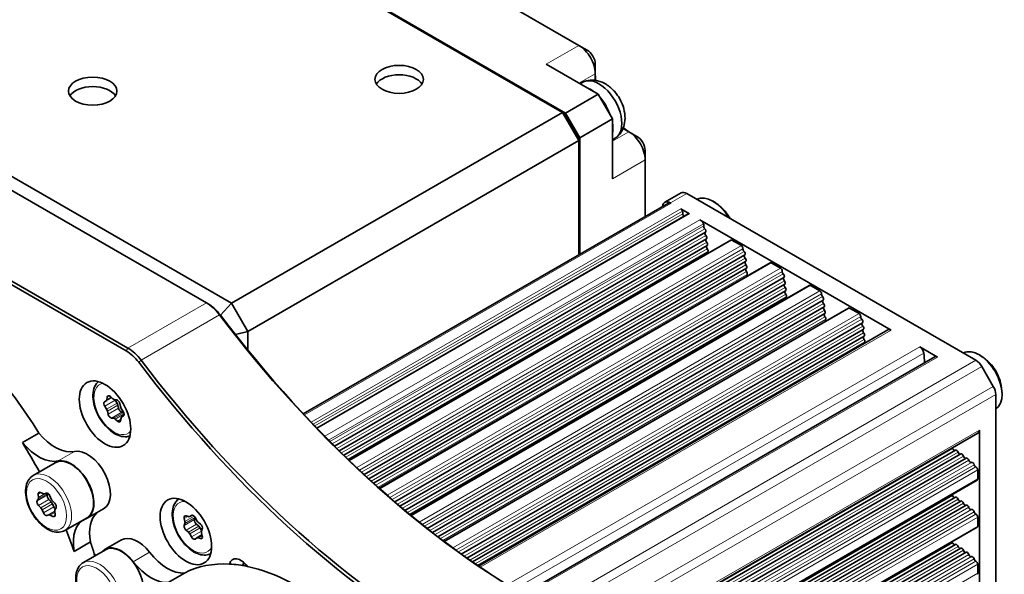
# Model space of a CAD drawing. Header units: millimetres. Extents: x 10 to 830, y 10 to 584.
# Tile 23 of 24: x 702 to 787, y 464 to 513. Entities that reach past the tile are written whole.
import ezdxf

# ---------------------------------------------------------------- set-up
doc = ezdxf.new("R2010")
doc.units = ezdxf.units.MM
doc.header["$LTSCALE"] = 2
doc.layers.add('Sichtbar (ISO)', color=7, linetype='Continuous', lineweight=35)
doc.layers.add('Sichtbar schmal (ISO)', color=7, linetype='Continuous', lineweight=18)

msp = doc.modelspace()

# ---------------------------------------------------------------- linework, layer by layer
at = {"layer": 'Sichtbar (ISO)'}
for p, q in [((750.1387927, 510.2787376), (715.49056042, 530.28290384)), ((748.72457914, 504.48161188), (704.8839587, 529.79300589)), ((705.34357811, 529.60929416), (748.97206651, 504.42037463)), ((676.24613407, 513.25895012), (720.0867545, 487.94755611)), ((676.73356006, 511.75278972), (717.90227223, 487.98402267)), ((750.84589948, 509.87048931), (750.1387927, 510.2787376)), ((747.31036558, 508.64574444), (751.80049364, 506.0533678)), ((751.55300626, 508.64574444), (751.55300626, 507.82924786)), ((711.11404713, 484.06483908), (669.94533496, 507.83360613)), ((751.55300626, 507.2527639), (751.55300626, 507.82924786)), ((669.80391361, 507.58865716), (710.97262578, 483.81989011)), ((750.47120431, 507.09019474), (750.2379305, 506.95551404)), ((748.97206651, 504.42037463), (751.80049364, 506.0533678)), ((751.80049364, 506.0533678), (753.0379305, 503.91006427)), ((720.0867545, 487.94755611), (748.72457914, 504.48161188)), ((748.72457914, 504.48161188), (748.93168592, 504.36203872)), ((750.1387927, 502.03212214), (748.72457914, 504.48161188)), ((750.20950338, 502.27707111), (748.97206651, 504.42037463)), ((748.93168592, 504.36203872), (750.1387927, 502.27126845)), ((753.0379305, 503.91006427), (750.20950338, 502.27707111)), ((753.0379305, 503.91006427), (753.0379305, 498.72531098)), ((754.45214407, 502.80779389), (753.95289431, 503.09603587)), ((755.15925085, 502.3995456), (754.45214407, 502.80779389)), ((750.1387927, 502.03212214), (721.50096806, 485.49806637)), ((750.1387927, 502.27126845), (750.1387927, 502.03212214)), ((750.1387927, 492.16124718), (750.1387927, 502.03212214)), ((750.20950338, 502.27707111), (750.20950338, 492.20207201)), ((753.27120431, 502.24045248), (753.0379305, 502.10577178)), ((755.86635763, 501.17480073), (755.86635763, 500.35830414)), ((755.86635763, 495.46805833), (755.86635763, 500.35830414)), ((757.55838865, 496.69277352), (758.97260221, 497.50927011)), ((759.47260221, 497.45974128), (784.49413176, 483.01355446)), ((726.28108336, 478.38699227), (757.876561, 496.62864979)), ((758.05838865, 496.6432447), (758.126561, 496.60388538)), ((758.9596646, 496.12289279), (759.70269711, 495.69390277)), ((727.45675165, 477.14433826), (759.60269711, 495.70380853)), ((760.59686191, 495.17765648), (777.15738289, 485.61643523)), ((728.99587337, 475.57809862), (761.0852739, 494.10492265)), ((729.39723583, 475.18066547), (761.16865528, 493.52390304)), ((763.27870596, 493.41816452), (730.25129972, 474.34978263)), ((763.37870596, 493.40825875), (764.19320119, 492.93800971)), ((729.78854122, 474.79749277), (761.23140288, 492.95103741)), ((730.16876963, 474.42920016), (761.2733922, 492.38746238)), ((731.54383747, 473.12998279), (764.47938645, 492.14533086)), ((731.96377175, 472.74327208), (764.56276783, 491.56431125)), ((732.37329567, 472.37061785), (764.62551543, 490.99144561)), ((766.67281851, 491.45857272), (732.85774954, 471.93543355)), ((766.77281851, 491.44866696), (767.58731374, 490.97841792)), ((734.21182065, 470.75116), (767.873499, 490.18573906)), ((734.65206764, 470.37617685), (767.95688038, 489.60471945)), ((770.06693106, 489.49898093), (735.58986264, 469.5936362)), ((770.16693106, 489.48907516), (770.98142629, 489.01882612)), ((735.08156408, 470.01505376), (768.01962798, 489.03185382)), ((735.49918011, 469.66834691), (768.06161729, 488.46827879)), ((737.01193117, 468.44862098), (771.26761155, 488.22614727)), ((717.90227223, 487.98402267), (718.04369359, 487.90237301)), ((720.0867545, 487.94755611), (719.11438471, 486.92108086)), ((720.0867545, 487.94755611), (721.50096806, 485.49806637)), ((737.47474755, 468.08666827), (771.35099293, 487.64512766)), ((773.46104361, 487.53938914), (738.46144235, 467.33235992)), ((773.56104361, 487.52948337), (774.37553884, 487.05923433)), ((737.92649644, 467.73839264), (771.41374053, 487.07226203)), ((739.95999768, 466.23150438), (774.6617241, 486.26655547)), ((740.44836908, 465.88430587), (774.74510548, 485.68553587)), ((741.43902596, 465.19735462), (776.85738289, 485.64615253)), ((720.41577025, 485.23854532), (721.50096806, 485.49806637)), ((721.50096806, 485.49806637), (721.50096806, 483.8833695)), ((740.92539859, 465.55062601), (774.80785308, 485.11267023)), ((741.38980947, 465.23093618), (774.84984239, 484.5490952)), ((779.62768381, 484.19020634), (781.17824207, 483.29499111)), ((780.92824207, 483.31975552), (745.29138413, 462.744806)), ((785.99413176, 480.75368221), (784.99413176, 482.48573302)), ((709.29506424, 479.59371721), (709.32557878, 479.81886294)), ((709.59040036, 479.86739144), (709.79560759, 479.68544168)), ((786.20123854, 480.05675878), (786.20123854, 447.25680688)), ((709.08493396, 479.40355635), (709.23514256, 479.49030395)), ((709.27040586, 478.77904466), (709.10359066, 479.02725166)), ((709.92907523, 479.61746696), (710.12640497, 479.59440569)), ((710.16843147, 479.29751999), (710.00161627, 479.54572699)), ((710.29697606, 478.85743465), (710.24197743, 479.12613201)), ((710.40988325, 479.2666295), (710.46488188, 478.99793214)), ((710.53842784, 478.82654415), (710.70524305, 478.57833716)), ((709.39895045, 478.33895932), (709.34395182, 478.60765668)), ((709.87975848, 477.98812186), (709.68242873, 478.01118313)), ((710.51376947, 478.0118716), (710.48325493, 477.78672588)), ((710.72389974, 478.20203247), (710.57369114, 478.11528487)), ((710.74371011, 478.5105793), (710.58045434, 478.52965846)), ((710.21843334, 477.73819738), (710.01322611, 477.92014714)), ((701.98202295, 475.8985208), (703.39623651, 476.71501738)), ((784.66276091, 476.69693837), (749.04277719, 456.13173118)), ((784.78702498, 476.97160464), (784.78702498, 448.70896781)), ((782.71270244, 475.23514972), (749.04277719, 455.79580932)), ((783.17845699, 474.90304861), (749.04277719, 455.19480469)), ((702.91384566, 473.04076346), (704.82303397, 474.14303385)), ((783.6413122, 474.54873436), (749.04277719, 454.57326085)), ((784.64560362, 473.52136218), (784.64560362, 472.73492383)), ((749.04277719, 452.11198161), (784.60418227, 472.64336841)), ((703.38084335, 471.14403707), (703.34629487, 471.40602512)), ((703.54589963, 471.57531075), (703.75811939, 471.46400646)), ((703.88294628, 471.44723955), (704.04720315, 471.50797502)), ((704.16023771, 471.36069615), (704.22012512, 471.45965188)), ((704.36040116, 471.26980905), (704.47492666, 470.99707839)), ((782.71270244, 471.15266687), (749.04277719, 451.71332647)), ((703.2622121, 470.84222082), (703.35990635, 471.00364719)), ((703.57461069, 470.23351664), (703.37580534, 470.43476921)), ((704.4726363, 470.75199197), (704.27383096, 470.95324454)), ((704.6910517, 470.32210451), (704.5765262, 470.59483517)), ((704.57881656, 470.83992159), (704.7776219, 470.63866902)), ((783.17845699, 470.82056576), (749.04277719, 451.11232184)), ((783.6413122, 470.46625151), (749.04277719, 450.49077801)), ((703.79302609, 469.80362918), (703.67850059, 470.07635984)), ((704.27048096, 469.62619868), (704.1062241, 469.56546321)), ((704.60752761, 469.49812748), (704.39530786, 469.60943177)), ((704.7725839, 469.92940116), (704.80713238, 469.66741311)), ((704.89121515, 470.23121741), (704.7935209, 470.06979104)), ((709.01224753, 470.15308944), (707.59803397, 469.33659286)), ((716.14106063, 469.54382207), (716.34923922, 469.472529)), ((716.45695334, 469.47716821), (716.67492554, 469.60301451)), ((716.465181, 469.48247073), (716.60668159, 469.58374795)), ((705.66384566, 468.27762374), (707.57303397, 469.37989413)), ((715.98062215, 468.69976962), (716.04803728, 468.89347552)), ((716.04834761, 469.0476785), (715.98186843, 469.31904717)), ((716.87864776, 469.21824495), (716.93469503, 469.37928723)), ((716.9237911, 469.39981477), (717.06455457, 469.1348158)), ((717.24454485, 468.63944541), (717.03656509, 468.80953686)), ((717.18018602, 468.99055455), (717.38816578, 468.8204631)), ((784.64560362, 469.43887933), (784.64560362, 468.65244098)), ((716.34651924, 468.12097009), (716.13853948, 468.29106154)), ((716.60291416, 467.71170986), (716.46215069, 467.97670883)), ((717.06975191, 467.63435643), (717.51990436, 467.89425206)), ((717.49003584, 468.25071274), (717.3601763, 468.49518416)), ((717.47835765, 468.06384614), (717.54483682, 467.79247747)), ((717.54608311, 468.41175502), (717.47866798, 468.21804912)), ((749.04277719, 448.02949876), (784.60418227, 468.56088556)), ((707.86781729, 467.28136973), (706.45360373, 466.46487315)), ((710.55141588, 467.46210162), (709.13720232, 466.64560503)), ((717.06152426, 467.6290539), (716.92002367, 467.52777668)), ((717.38564463, 467.56770256), (717.17746604, 467.63899563)), ((782.71270244, 467.07018402), (749.04277719, 447.63084362)), ((707.25301401, 465.50003338), (709.16220232, 466.60230376)), ((783.17845699, 466.73808291), (749.04277719, 447.02983899)), ((783.6413122, 466.38376866), (749.04277719, 446.40829516)), ((720.96775406, 465.25065521), (721.08307439, 465.31723543)), ((784.64560362, 465.35639648), (784.64560362, 464.56995813)), ((716.01003229, 464.58906862), (714.59581873, 463.77257204))]:
    msp.add_line(p, q, dxfattribs=at)
for centre, major_axis, start_param, end_param in [((750.1387927, 508.64574444), (-1, 1.73205081), 3.926990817, 5.4977871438), ((750.84589948, 509.05399273), (0.5, -0.8660254), 0.7853981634, 2.3561944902), ((754.50871261, 506.18808973), (2.09, -3.61998619), 3.926990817, 4.10983962), ((734.58244351, 506.52285333), (-2.1, 0), 3.4850213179, 5.9397566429), ((751.87120431, 504.66532361), (1.4, -2.42487113), 0, 3.1415926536), ((708.06593922, 505.5022326), (-2.1, 0), 3.4850213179, 5.9397566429), ((754.50871261, 506.18808973), (2.09, -3.61998619), 5.3149383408, 5.4977871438), ((754.45214407, 501.17480073), (-1, 1.73205081), 3.926990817, 5.4977871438), ((755.15925085, 501.58304902), (0.5, -0.8660254), 0.7853981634, 2.3561944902), ((759.47260221, 496.6432447), (-0.5, 0.8660254), 5.4977871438, 6.2831853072), ((758.05838865, 495.82674812), (-0.5, 0.8660254), 5.4977871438, 6.9506701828), ((761.71847744, 494.51061573), (-1.4, 2.42487113), 4.734842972, 6.2607313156), ((758.126561, 496.19563709), (-0.25, 0.4330127), 5.4977871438, 6.2831853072), ((758.9596646, 495.95959347), (0.1, -0.17320508), 1.0380784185, 2.3561944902), ((758.41194204, 496.11252192), (0.5, -0.8660254), 0.7853981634, 1.0380784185), ((759.26047018, 495.62262398), (0.1, -0.17320508), 3.926990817, 5.2406450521), ((759.70269711, 495.53060345), (-0.1, 0.17320508), 5.4977871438, 6.2831853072), ((760.59686191, 494.68775853), (0.3, -0.51961524), 1.5092185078, 2.3561944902), ((760.80879063, 494.78169203), (0.1, -0.17320508), 0.4940414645, 1.5092185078), ((761.07971295, 494.53145884), (0.1, -0.17320508), 3.6356341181, 5.1573571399), ((760.9852739, 494.27812773), (0.1, -0.17320508), 0, 2.0157644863), ((761.18261925, 493.93022506), (-0.1, 0.17320508), 0.0186489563, 1.9414856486), ((761.25678173, 493.34461231), (-0.1, 0.17320508), 0.081659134, 1.8969386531), ((761.06865528, 493.69710812), (0.1, -0.17320508), 0, 1.9414856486), ((763.37870596, 493.24495944), (-0.1, 0.17320508), 5.4977871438, 6.2831853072), ((761.30993716, 492.76785293), (-0.1, 0.17320508), 0.1447099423, 1.8523916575), ((761.13140288, 493.12424249), (0.1, -0.17320508), 0, 1.8969386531), ((761.1733922, 492.56066746), (0.1, -0.17320508), 0, 1.8523916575), ((764.19320119, 492.7747104), (0.1, -0.17320508), 0.6600703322, 2.3561944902), ((764.4738255, 492.57186705), (0.1, -0.17320508), 3.8016629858, 5.1573571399), ((690.38826969, 467.53514159), (13.75, -23.8156986), 1.6234032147, 2.6769887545), ((761.34198009, 492.20109126), (-0.1, 0.17320508), 0.2078330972, 1.1282220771), ((764.37938645, 492.31853594), (0.1, -0.17320508), 0, 2.0157644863), ((764.5767318, 491.97063327), (-0.1, 0.17320508), 0.0186489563, 1.9414856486), ((764.46276783, 491.73751633), (0.1, -0.17320508), 0, 1.9414856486), ((764.65089428, 491.38502052), (-0.1, 0.17320508), 0.081659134, 1.8969386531), ((764.70404971, 490.80826114), (-0.1, 0.17320508), 0.1447099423, 1.8523916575), ((764.52551543, 491.16465069), (0.1, -0.17320508), 0, 1.8969386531), ((766.77281851, 491.28536764), (-0.1, 0.17320508), 5.4977871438, 6.2831853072), ((767.58731374, 490.8151186), (0.1, -0.17320508), 0.6600703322, 2.3561944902), ((764.56750475, 490.60107566), (0.1, -0.17320508), 0.3115526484, 1.8523916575), ((764.81918388, 490.30673794), (-0.1, 0.17320508), 0.3115526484, 1.2094816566), ((767.86793805, 490.61227526), (0.1, -0.17320508), 3.8016629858, 5.1573571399), ((767.773499, 490.35894414), (0.1, -0.17320508), 0, 2.0157644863), ((767.97084435, 490.01104147), (-0.1, 0.17320508), 0.0186489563, 1.9414856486), ((767.85688038, 489.77792453), (0.1, -0.17320508), 0, 1.9414856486), ((768.04500683, 489.42542873), (-0.1, 0.17320508), 0.081659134, 1.8969386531), ((767.91962798, 489.2050589), (0.1, -0.17320508), 0, 1.8969386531), ((770.16693106, 489.32577585), (-0.1, 0.17320508), 5.4977871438, 6.2831853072), ((768.09816226, 488.84866934), (-0.1, 0.17320508), 0.1447099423, 1.8523916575), ((768.13020519, 488.28190767), (-0.1, 0.17320508), 0.2078330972, 1.1282220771), ((767.96161729, 488.64148387), (0.1, -0.17320508), 0, 1.8523916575), ((770.98142629, 488.85552681), (0.1, -0.17320508), 0.6600703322, 2.3561944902), ((771.2620506, 488.65268346), (0.1, -0.17320508), 3.8016629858, 5.1573571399), ((771.16761155, 488.39935235), (0.1, -0.17320508), 0, 2.0157644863), ((771.3649569, 488.05144968), (-0.1, 0.17320508), 0.0186489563, 1.9414856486), ((717.90227223, 485.53453293), (1.5, -2.59807621), 1.7859718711, 2.3561944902), ((718.04369359, 485.61618258), (-1.4, 2.42487113), 4.9275645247, 5.4977871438), ((771.43911938, 487.46583693), (-0.1, 0.17320508), 0.081659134, 1.8969386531), ((771.25099293, 487.81833274), (0.1, -0.17320508), 0, 1.9414856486), ((771.31374053, 487.24546711), (0.1, -0.17320508), 0, 1.8969386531), ((773.56104361, 487.36618405), (-0.1, 0.17320508), 5.4977871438, 6.2831853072), ((745.76710222, 519.62048073), (35, -60.62177826), 4.9275645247, 5.4977871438), ((745.90852357, 519.70213039), (-35.1, 60.79498335), 1.7859718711, 2.3561944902), ((771.49227481, 486.88907755), (-0.1, 0.17320508), 0.1447099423, 1.8523916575), ((771.35572984, 486.68189207), (0.1, -0.17320508), 0.3115526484, 1.8523916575), ((771.60740898, 486.38755436), (-0.1, 0.17320508), 0.3115526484, 1.2094816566), ((774.37553884, 486.89593501), (0.1, -0.17320508), 0.6600703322, 2.3561944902), ((774.65616315, 486.69309167), (0.1, -0.17320508), 3.8016629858, 5.1573571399), ((774.5617241, 486.43976055), (0.1, -0.17320508), 0, 2.0157644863), ((774.75906945, 486.09185788), (-0.1, 0.17320508), 0.0186489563, 1.9414856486), ((774.83323193, 485.50624514), (-0.1, 0.17320508), 0.081659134, 1.8969386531), ((774.64510548, 485.85874095), (0.1, -0.17320508), 0, 1.9414856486), ((777.15738289, 485.12653728), (-0.3, 0.51961524), 5.4977871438, 6.2831853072), ((774.88638736, 484.92948575), (-0.1, 0.17320508), 0.1447099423, 1.8523916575), ((774.70785308, 485.28587531), (0.1, -0.17320508), 0, 1.8969386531), ((774.74984239, 484.72230028), (0.1, -0.17320508), 0, 1.8523916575), ((711.11404713, 481.61534934), (-1.5, 2.59807621), 4.9275645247, 5.4977871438), ((774.91843029, 484.36272408), (-0.1, 0.17320508), 0.2078330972, 0.7812602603), ((779.62768381, 483.78195805), (0.25, -0.4330127), 0.9279861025, 2.3561944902), ((784.77015851, 481.20172146), (1.4, -2.42487113), 0.0224539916, 3.119138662), ((710.97262578, 481.53369968), (1.4, -2.42487113), 1.7859718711, 2.3561944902), ((772.97834173, 486.5186871), (5, -8.66025404), 0.830467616, 0.9279861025), ((781.17824207, 482.88674282), (-0.25, 0.4330127), 5.4977871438, 6.2831853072), ((738.83745576, 515.61964749), (35.1, -60.79498335), 4.9275645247, 5.4977871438), ((738.97887712, 515.70129714), (-35, 60.62177826), 1.7859718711, 2.3561944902), ((784.49413176, 482.19705788), (-0.5, 0.8660254), 4.7123889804, 5.4977871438), ((785.49413176, 480.46500707), (-0.5, 0.8660254), 3.926990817, 4.7123889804), ((709.5355111, 479.66247473), (-0.15, 0.25980762), 5.2360587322, 6.9244479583), ((709.85049686, 479.89035838), (-0.15, 0.25980762), 2.0944660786, 2.7356577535), ((709.23494461, 479.14375488), (-0.15, 0.25980762), 0.0000709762, 1.6884602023), ((709.08513192, 479.75010542), (0.15, -0.25980762), 0.0000709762, 0.6412626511), ((710.13297022, 479.6622302), (0.15, -0.25980762), 4.5695848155, 4.8300528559), ((710.20498334, 479.32151426), (-0.15, 0.25980762), 4.188861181, 5.8772504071), ((710.03707752, 479.18101678), (0.15, -0.25980762), 1.0472685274, 1.6884602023), ((710.50187598, 478.80254988), (0.15, -0.25980762), 4.188861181, 5.8772504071), ((710.6697818, 478.94304737), (-0.15, 0.25980762), 1.0472685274, 1.6884602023), ((709.13905191, 478.66254145), (0.15, -0.25980762), 1.0472685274, 1.6884602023), ((709.60385036, 478.28407455), (0.15, -0.25980762), 4.188861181, 5.8772504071), ((709.95833684, 477.71523043), (0.15, -0.25980762), 2.0944660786, 2.7356577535), ((710.72370179, 477.8554834), (-0.15, 0.25980762), 0.0000709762, 0.6412626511), ((710.57388909, 478.46183394), (0.15, -0.25980762), 0.0000709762, 1.6884602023), ((710.27332261, 477.94311409), (0.15, -0.25980762), 5.2360587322, 6.9244479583), ((704.81522913, 478.90828213), (2.1, -3.6373067), 4.9996388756, 6.0983210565), ((784.36276091, 477.21655361), (0.3, -0.51961524), 0, 0.7853981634), ((688.97405613, 466.71864501), (-13.75, 23.8156986), 4.6580065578, 4.7649958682), ((703.40101557, 478.09178555), (2.1, -3.6373067), 4.9996388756, 6.0983210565), ((782.34497266, 475.3711737), (0.1, -0.17320508), 1.3064319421, 1.5170292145), ((707.61224753, 472.57796057), (1.4, -2.42487113), 0, 2.9567284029), ((782.59028357, 475.39211666), (0.1, -0.17320508), 4.4480245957, 6.1140694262), ((782.81270244, 475.06194464), (-0.1, 0.17320508), 4.4034776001, 6.2831853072), ((783.0640398, 475.06663272), (0.1, -0.17320508), 4.4034776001, 6.1771444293), ((783.27845699, 474.72984353), (-0.1, 0.17320508), 4.3589306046, 6.2831853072), ((783.53532212, 474.71826741), (0.1, -0.17320508), 4.3589306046, 6.2401665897), ((783.7413122, 474.37552927), (-0.1, 0.17320508), 4.314383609, 6.2831853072), ((706.19803397, 471.76146399), (-1.375, 2.38156986), 3.1415926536, 6.2831853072), ((706.19803397, 471.76146399), (1.4, -2.42487113), 6.1887968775, 9.2399137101), ((784.00319546, 474.34771193), (0.1, -0.17320508), 4.314383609, 6.2690559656), ((784.20034972, 473.99970488), (-0.1, 0.17320508), 4.2470707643, 6.2690559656), ((784.46882693, 473.94746129), (0.1, -0.17320508), 4.2470707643, 5.6231149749), ((784.50418227, 473.60301184), (0.1, -0.17320508), 0.7853981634, 2.4815223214), ((784.50418227, 472.81657349), (0.1, -0.17320508), 0, 0.7853981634), ((703.55560298, 471.32501594), (-0.15, 0.25980762), 5.5435451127, 7.2319343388), ((703.74841604, 471.71430127), (0.15, -0.25980762), 5.5435451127, 6.1847367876), ((704.18173339, 471.24091329), (-0.15, 0.25980762), 4.4963475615, 6.1847367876), ((704.34860882, 471.13929709), (-0.15, 0.25980762), 0.3075573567, 1.9959465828), ((782.34497266, 471.28869085), (0.1, -0.17320508), 1.3064319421, 1.7904604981), ((782.59028357, 471.30963381), (0.1, -0.17320508), 4.4480245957, 6.1140694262), ((782.81270244, 470.97946179), (-0.1, 0.17320508), 4.4034776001, 6.2831853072), ((703.45058321, 470.62082176), (-0.15, 0.25980762), 0.3075573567, 1.9959465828), ((703.17153524, 471.22504624), (0.15, -0.25980762), 0.3075573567, 0.9487490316), ((704.39785843, 470.56593942), (0.15, -0.25980762), 1.3547549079, 1.9959465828), ((704.65359442, 471.02597414), (-0.15, 0.25980762), 1.3547549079, 1.9959465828), ((704.86971946, 470.35100026), (0.15, -0.25980762), 4.4963475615, 5.3158039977), ((704.70284404, 470.45261647), (0.15, -0.25980762), 0.3075573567, 1.9959465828), ((783.0640398, 470.98414987), (0.1, -0.17320508), 4.4034776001, 6.1771444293), ((783.27845699, 470.64736068), (-0.1, 0.17320508), 4.3589306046, 6.2831853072), ((783.53532212, 470.63578456), (0.1, -0.17320508), 4.3589306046, 6.2401665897), ((783.7413122, 470.29304643), (-0.1, 0.17320508), 4.314383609, 6.2831853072), ((703.49983282, 470.04746409), (0.15, -0.25980762), 1.3547549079, 1.9959465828), ((703.97169385, 469.83252494), (0.15, -0.25980762), 4.4963475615, 6.1847367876), ((704.4050112, 469.35913696), (-0.15, 0.25980762), 5.5435451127, 6.1847367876), ((704.59782427, 469.74842229), (0.15, -0.25980762), 5.5435451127, 7.2319343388), ((704.98189201, 469.84839199), (-0.15, 0.25980762), 0.3075573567, 0.9487490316), ((710.76679886, 466.35231714), (-2.1, 3.6373067), 0.1218851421, 1.0042937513), ((716.1833465, 469.27937525), (-0.15, 0.25980762), 5.6984689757, 7.3868582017), ((716.30695334, 469.73697583), (0.15, -0.25980762), 5.6984689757, 6.3396606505), ((716.76490924, 469.32924285), (-0.15, 0.25980762), 4.6512714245, 6.3396606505), ((784.00319546, 470.26522908), (0.1, -0.17320508), 4.314383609, 6.2690559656), ((784.20034972, 469.91722203), (-0.1, 0.17320508), 4.2470707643, 6.2690559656), ((784.46882693, 469.86497844), (0.1, -0.17320508), 4.2470707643, 5.6231149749), ((784.50418227, 469.52052899), (0.1, -0.17320508), 0.7853981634, 2.4815223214), ((709.3525853, 465.53582056), (-2.1, 3.6373067), 6.1887968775, 7.2874790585), ((716.18178989, 468.50589471), (0.15, -0.25980762), 3.6040738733, 5.2924630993), ((715.84686954, 469.08735042), (0.15, -0.25980762), 0.4624812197, 1.1036728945), ((717.0798155, 469.02437004), (0.15, -0.25980762), 3.6040738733, 5.2924630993), ((717.22343643, 469.20538773), (-0.15, 0.25980762), 1.5096787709, 2.1508704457), ((717.20129444, 468.42461224), (0.15, -0.25980762), 1.5096787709, 2.1508704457), ((717.34491537, 468.60562992), (-0.15, 0.25980762), 3.6040738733, 5.2924630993), ((784.50418227, 468.73409064), (0.1, -0.17320508), 0, 0.7853981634), ((688.97405613, 466.71864501), (-13.75, 23.8156986), 4.3805294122, 4.4552076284), ((711.95141588, 465.03723049), (-1.4, 2.42487113), 4.948008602, 6.2831853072), ((716.30326882, 467.90613691), (0.15, -0.25980762), 1.5096787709, 2.1508704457), ((717.34335876, 467.83214939), (0.15, -0.25980762), 5.6984689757, 7.3868582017), ((717.67983572, 468.02417421), (-0.15, 0.25980762), 0.4624812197, 1.1036728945), ((690.38826969, 467.53514159), (13.75, -23.8156986), 1.1976421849, 1.2389367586), ((710.53720232, 464.2207339), (-1.4, 2.42487113), 4.948008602, 6.4724499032), ((710.53720232, 464.2207339), (-1.375, 2.38156986), 3.6437429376, 6.2831853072), ((716.76179602, 467.78228178), (0.15, -0.25980762), 4.6512714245, 6.3396606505), ((717.21975191, 467.37454881), (-0.15, 0.25980762), 5.6984689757, 6.3396606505), ((782.34497266, 467.206208), (0.1, -0.17320508), 1.3064319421, 1.7904604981), ((782.59028357, 467.22715096), (0.1, -0.17320508), 4.4480245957, 6.1140694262), ((782.81270244, 466.89697894), (-0.1, 0.17320508), 4.4034776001, 6.2831853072), ((783.0640398, 466.90166702), (0.1, -0.17320508), 4.4034776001, 6.1771444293), ((690.38826969, 467.53514159), (13.75, -23.8156986), 1.1910111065, 1.1976421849), ((708.08004984, 465.16263387), (0.7125, -1.2340862), 2.0889053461, 2.2322243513), ((714.5376511, 468.41731185), (2.1, -3.6373067), 4.948008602, 6.01651591), ((783.27845699, 466.56487783), (-0.1, 0.17320508), 4.3589306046, 6.2831853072), ((783.53532212, 466.55330171), (0.1, -0.17320508), 4.3589306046, 6.2401665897), ((783.7413122, 466.21056358), (-0.1, 0.17320508), 4.314383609, 6.2831853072), ((784.00319546, 466.18274623), (0.1, -0.17320508), 4.314383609, 6.2690559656), ((713.12343754, 467.60081527), (2.1, -3.6373067), 4.948008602, 6.01651591), ((725.74360875, 447.12272707), (-10, 17.32050808), 5.9227566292, 6.2568857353), ((720.89091435, 464.52181057), (-0.7125, 1.2340862), 4.9030897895, 6.8255227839), ((725.74360875, 447.12272707), (-10, 17.32050808), 5.8058559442, 5.9227566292), ((784.20034972, 465.83473919), (-0.1, 0.17320508), 4.2470707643, 6.2690559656), ((784.46882693, 465.78249559), (0.1, -0.17320508), 4.2470707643, 5.6231149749), ((784.50418227, 465.43804614), (0.1, -0.17320508), 0.7853981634, 2.4815223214), ((725.74360875, 447.12272707), (10, -17.32050808), 1.5970958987, 2.6642632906), ((784.50418227, 464.65160779), (0.1, -0.17320508), 0, 0.7853981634)]:
    msp.add_ellipse(centre, major_axis=major_axis, ratio=0.5773502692, start_param=start_param, end_param=end_param, dxfattribs=at)
for centre, major_axis in [((734.58244351, 507.33934991), (2.1, 0)), ((708.06593922, 506.31872919), (2.1, 0)), ((709.12659939, 478.35372129), (1.575, -2.72798002)), ((716.12695653, 468.18833886), (1.575, -2.72798002))]:
    msp.add_ellipse(centre, major_axis=major_axis, ratio=0.5773502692, dxfattribs=at)
for points, knots in [([(753.4160026, 502.34346968), (753.57867687, 502.48386687), (753.71169088, 502.64784722), (753.93107638, 503.01354716), (754.00763791, 503.2162792), (754.11765053, 503.66770085), (754.1329794, 503.91326105), (754.10538531, 504.45153254), (754.04396066, 504.73909838), (753.85231141, 505.30676974), (753.7169634, 505.58495485), (753.38546815, 506.10127269), (753.18996626, 506.33954221), (752.73288692, 506.76100597), (752.47172299, 506.94612007), (751.9007996, 507.19360137), (751.60303393, 507.27264323), (751.0634168, 507.27087087), (750.84511934, 507.23803228), (750.63281897, 507.16408513)], [5.6074399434, 5.6074399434, 5.6074399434, 5.6074399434, 5.8079983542, 5.8079983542, 6.0413212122, 6.0413212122, 6.3441101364, 6.3441101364, 6.7341258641, 6.7341258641, 7.1501433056, 7.1501433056, 7.5638604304, 7.5638604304, 7.9779419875, 7.9779419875, 8.3199022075, 8.3199022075, 8.5297269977, 8.5297269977, 8.5297269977, 8.5297269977]), ([(763.20092428, 495.30719353), (763.13794022, 495.41979951), (763.06954745, 495.52876595), (762.86185816, 495.82401576), (762.70830442, 496.00886531), (762.31379871, 496.38919216), (762.07331171, 496.58605309), (761.74817614, 496.77940239)], [0.76181128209, 0.76181128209, 0.76181128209, 0.76181128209, 0.93947766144, 0.93947766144, 1.24763665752, 1.24763665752, 1.55579565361, 1.55579565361, 1.55579565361, 1.55579565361]), ([(786.74983474, 480.09304796), (786.74495712, 480.47129827), (786.69471405, 480.77799659), (786.56259419, 481.30981198), (786.47928666, 481.53521819), (786.2866508, 481.95067082), (786.17701383, 482.14056763), (785.91353923, 482.5151215), (785.75998549, 482.69997104), (785.36547978, 483.08029789), (785.12499278, 483.27715882), (784.79985721, 483.47050812)], [0.0150006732, 0.0150006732, 0.0150006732, 0.0150006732, 0.3231596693, 0.3231596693, 0.6313186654, 0.6313186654, 0.9394776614, 0.9394776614, 1.2476366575, 1.2476366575, 1.5557956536, 1.5557956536, 1.5557956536, 1.5557956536]), ([(711.27886899, 476.44880322), (711.18960337, 476.4195333), (711.09648277, 476.40115858), (710.81251718, 476.37753836), (710.61708183, 476.40327074), (710.20402979, 476.53008186), (709.98615184, 476.64063377), (709.55965507, 476.93534704), (709.35153097, 477.1220248), (708.97023506, 477.54773819), (708.79693245, 477.78635096), (708.50007752, 478.29209583), (708.37635778, 478.5589863), (708.18976512, 479.09803222), (708.12710266, 479.37009004), (708.07224543, 479.89642205), (708.08042564, 480.15064292), (708.17618644, 480.61087622), (708.2621918, 480.81886691), (708.43902068, 481.05671934), (708.49329875, 481.11661142), (708.55302675, 481.17010047)], [0.9059083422, 0.9059083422, 0.9059083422, 0.9059083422, 1.0511925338, 1.0511925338, 1.3408170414, 1.3408170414, 1.6689119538, 1.6689119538, 2.0076228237, 2.0076228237, 2.3437560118, 2.3437560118, 2.6783154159, 2.6783154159, 3.0142308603, 3.0142308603, 3.3528831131, 3.3528831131, 3.6824827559, 3.6824827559, 3.8064806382, 3.8064806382, 3.8064806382, 3.8064806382]), ([(705.66384566, 468.27762374), (705.5154438, 468.19194389), (705.34746444, 468.14162828), (704.98481395, 468.11146307), (704.7893786, 468.13719545), (704.37632656, 468.26400657), (704.15844862, 468.37455847), (703.73195185, 468.66927175), (703.52382774, 468.8559495), (703.14253183, 469.2816629), (702.96922922, 469.52027567), (702.67237429, 470.02602053), (702.54865455, 470.292911), (702.36206189, 470.83195693), (702.29939943, 471.10401475), (702.2445422, 471.63034675), (702.25272241, 471.88456763), (702.34848321, 472.34480093), (702.43448857, 472.55279162), (702.65829673, 472.85383583), (702.77732866, 472.96194534), (702.91384566, 473.04076346)], [0.7853981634, 0.7853981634, 0.7853981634, 0.7853981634, 1.0511925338, 1.0511925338, 1.3408170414, 1.3408170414, 1.6689119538, 1.6689119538, 2.0076228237, 2.0076228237, 2.3437560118, 2.3437560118, 2.6783154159, 2.6783154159, 3.0142308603, 3.0142308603, 3.3528831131, 3.3528831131, 3.6824827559, 3.6824827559, 3.926990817, 3.926990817, 3.926990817, 3.926990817]), ([(718.2714704, 466.25516339), (718.143528, 466.19433949), (718.00396968, 466.15816496), (717.67145295, 466.13050627), (717.4760176, 466.15623865), (717.06296557, 466.28304977), (716.84508762, 466.39360168), (716.41859085, 466.68831495), (716.21046675, 466.87499271), (715.82917083, 467.3007061), (715.65586823, 467.53931887), (715.3590133, 468.04506374), (715.23529356, 468.31195421), (715.0487009, 468.85100013), (714.98603844, 469.12305795), (714.9311812, 469.64938996), (714.93936142, 469.90361083), (715.03512222, 470.36384413), (715.12112758, 470.57183482), (715.32694419, 470.84867862), (715.41969272, 470.93953147), (715.5250344, 471.01213008)], [0.831549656, 0.831549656, 0.831549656, 0.831549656, 1.0511925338, 1.0511925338, 1.3408170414, 1.3408170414, 1.6689119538, 1.6689119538, 2.0076228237, 2.0076228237, 2.3437560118, 2.3437560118, 2.6783154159, 2.6783154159, 3.0142308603, 3.0142308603, 3.3528831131, 3.3528831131, 3.6824827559, 3.6824827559, 3.8808393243, 3.8808393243, 3.8808393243, 3.8808393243]), ([(709.10778883, 460.61204273), (709.05014632, 460.62355389), (708.99246278, 460.63824457), (708.71549492, 460.72327648), (708.49761697, 460.83382839), (708.0711202, 461.12854166), (707.86299609, 461.31521942), (707.48170018, 461.74093282), (707.30839757, 461.97954559), (707.01154265, 462.48529045), (706.88782291, 462.75218092), (706.70123024, 463.29122684), (706.63856778, 463.56328467), (706.58371055, 464.08961667), (706.59189077, 464.34383754), (706.68765156, 464.80407084), (706.77365692, 465.01206154), (706.99746508, 465.31310575), (707.11649701, 465.42121525), (707.25301401, 465.50003338)], [1.2547064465, 1.2547064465, 1.2547064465, 1.2547064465, 1.3408170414, 1.3408170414, 1.6689119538, 1.6689119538, 2.0076228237, 2.0076228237, 2.3437560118, 2.3437560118, 2.6783154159, 2.6783154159, 3.0142308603, 3.0142308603, 3.3528831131, 3.3528831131, 3.6824827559, 3.6824827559, 3.926990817, 3.926990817, 3.926990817, 3.926990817]), ([(721.07600479, 465.2438973), (721.08028444, 465.30669096), (721.08909593, 465.36937499), (721.10912028, 465.45938615), (721.11705484, 465.48894765), (721.12603457, 465.51745333)], [0.256186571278, 0.256186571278, 0.256186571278, 0.256186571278, 0.274576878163, 0.274576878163, 0.28392497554, 0.28392497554, 0.28392497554, 0.28392497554])]:
    msp.add_open_spline(points, degree=3, knots=knots, dxfattribs=at)
msp.add_open_spline([(721.07600479, 465.2438973), (721.1844457, 465.24059436), (721.29359954, 465.23519698), (721.40339781, 465.22770811)], degree=3, dxfattribs=at)
at = {"layer": 'Sichtbar schmal (ISO)'}
for p, q in [((747.31036558, 508.64574444), (750.1387927, 510.2787376)), ((751.55300626, 507.82924786), (750.1387927, 507.01275128)), ((753.0379305, 501.99129731), (754.45214407, 502.80779389)), ((755.86635763, 500.35830414), (753.0379305, 498.72531098)), ((758.05838865, 496.6432447), (759.47260221, 497.45974128)), ((758.126561, 496.60388538), (726.3835541, 478.2770518)), ((726.97013761, 477.65373077), (758.9596646, 496.12289279)), ((727.14240851, 477.47260305), (759.09659524, 495.92136136)), ((727.28405179, 477.32432953), (759.11904882, 495.70427363)), ((727.49859698, 477.10085688), (759.70269711, 495.69390277)), ((728.14127049, 476.43941204), (760.59686191, 495.17765648)), ((728.47565808, 476.09993744), (760.91475499, 494.82865878)), ((728.59488792, 475.9796615), (760.94425179, 494.65657544)), ((728.78627771, 475.78743197), (761.03249342, 494.40479329)), ((729.19618388, 475.37918808), (761.12563726, 493.81366659)), ((730.29528189, 474.30753496), (763.37870596, 493.40825875)), ((729.59230178, 474.98912514), (761.1940923, 493.2344274)), ((729.97755466, 474.61391786), (761.24166468, 492.66426019)), ((764.19320119, 492.93800971), (730.91039394, 473.72217198)), ((731.13820193, 473.50796674), (764.33351335, 492.67328872)), ((731.32458782, 473.3337424), (764.42660597, 492.44520149)), ((731.75340253, 472.93641537), (764.51974981, 491.8540748)), ((732.16790548, 472.55696704), (764.58820485, 491.27483561)), ((732.90380249, 471.89438144), (766.77281851, 491.44866696)), ((767.58731374, 490.97841792), (733.54804159, 471.32583498)), ((732.57115047, 472.19214751), (764.63577723, 490.7046684)), ((732.76378356, 472.01936631), (764.69334431, 490.4539068)), ((733.78671828, 471.11790478), (767.72762589, 490.71369693)), ((733.9820306, 470.94883412), (767.82071852, 490.4856097)), ((734.43150187, 470.56343316), (767.91386236, 489.894483)), ((734.8661364, 470.19560779), (767.9823174, 489.31524381)), ((735.63819499, 469.5539001), (770.16693106, 489.48907516)), ((735.28912813, 469.84218906), (768.02988978, 488.7450766)), ((770.98142629, 489.01882612), (736.31456088, 469.00390204)), ((736.56525713, 468.80291135), (771.12173844, 488.75410513)), ((736.77045408, 468.63954757), (771.21483107, 488.5260179)), ((717.90227223, 487.98402267), (711.11404713, 484.06483908)), ((737.24284465, 468.26737908), (771.30797491, 487.93489121)), ((737.69987782, 467.91248558), (771.37642995, 487.35565202)), ((738.51232666, 467.2940972), (773.56104361, 487.52948337)), ((712.25917713, 483.01614171), (719.04740223, 486.9353253)), ((719.04740223, 486.9353253), (719.11248159, 486.9235888)), ((738.14490027, 467.57178628), (771.42400233, 486.78548481)), ((738.35763569, 467.41061116), (771.48156941, 486.53472321)), ((774.37553884, 487.05923433), (739.22474887, 466.76491627)), ((739.48897753, 466.57173851), (774.51585099, 486.79451334)), ((739.7053209, 466.41481013), (774.60894362, 486.56642611)), ((740.20361862, 466.05759914), (774.70208746, 485.97529942)), ((740.68605555, 465.71737251), (774.7705425, 485.39606022)), ((741.15614814, 465.39114746), (774.81811488, 484.82589302)), ((741.60043489, 465.08762173), (777.15738289, 485.61643523)), ((711.11404713, 484.06483908), (710.97262578, 483.81989011)), ((743.92315551, 463.57618732), (779.62768381, 484.19020634)), ((744.55516543, 463.18673915), (779.97764918, 483.63791968)), ((745.43624106, 462.65933721), (781.17824207, 483.29499111)), ((712.25917713, 483.01614171), (712.04141378, 482.8411059)), ((784.49413176, 483.01355446), (747.30654771, 461.5432928)), ((747.66495973, 460.9337255), (784.99413176, 482.48573302)), ((785.99413176, 480.75368221), (748.66495973, 459.20167469)), ((709.70788828, 479.76321919), (709.08493396, 479.40355635)), ((709.23514256, 479.49030395), (709.70787146, 479.7632341)), ((709.66086543, 479.80491263), (709.29506424, 479.59371721)), ((709.32557878, 479.81886294), (709.5050411, 479.92247556)), ((749.01365449, 458.58649712), (786.20123854, 480.05675878)), ((709.10359066, 479.02725166), (710.00161627, 479.54572699)), ((710.16843147, 479.29751999), (709.27040586, 478.77904466)), ((709.34395182, 478.60765668), (710.24197743, 479.12613201)), ((710.29697606, 478.85743465), (709.39895045, 478.33895932)), ((709.68242873, 478.01118313), (710.58045434, 478.52965846)), ((710.75211549, 478.49177741), (709.87975848, 477.98812186)), ((710.01322611, 477.92014714), (710.7848578, 478.36564891)), ((710.49860075, 477.89995211), (710.21843334, 477.73819738)), ((749.04277719, 456.33465355), (784.78702498, 476.97160464)), ((706.49344017, 475.11008919), (705.07922661, 474.29359261)), ((749.04277719, 456.0837985), (782.46762811, 475.38164518)), ((749.04277719, 455.4946584), (782.93837112, 475.06428868)), ((749.04277719, 454.88392594), (783.40688955, 474.72405547)), ((749.04277719, 454.25281289), (783.87225383, 474.3616206)), ((749.04277719, 453.93238798), (784.10177259, 474.17370841)), ((749.04277719, 453.59784643), (784.33458832, 473.97358309)), ((784.4865046, 473.77523657), (749.04277719, 453.31179101)), ((749.04277719, 452.96606076), (784.64560362, 473.52136218)), ((784.64560362, 472.73492383), (749.04277719, 452.1796224)), ((704.16023771, 471.36069615), (703.2622121, 470.84222082)), ((703.34629487, 471.40602512), (703.59494888, 471.54958557)), ((703.35990635, 471.00364719), (704.18832786, 471.48193657)), ((703.94707816, 471.47095289), (703.38084335, 471.14403707)), ((749.04277719, 452.00131565), (782.46762811, 471.29916233)), ((703.37580534, 470.43476921), (704.27383096, 470.95324454)), ((704.4726363, 470.75199197), (703.57461069, 470.23351664)), ((703.67850059, 470.07635984), (704.5765262, 470.59483517)), ((704.6910517, 470.32210451), (703.79302609, 469.80362918)), ((749.04277719, 451.41217555), (782.93837112, 470.98180583)), ((749.04277719, 450.80144309), (783.40688955, 470.64157262)), ((704.1062241, 469.56546321), (704.77056928, 469.94902308)), ((704.77421531, 469.91702984), (704.27048096, 469.62619868)), ((704.39530786, 469.60943177), (704.78510131, 469.83447912)), ((704.80973426, 469.61487154), (704.60752761, 469.49812748)), ((715.98186843, 469.31904717), (716.28550899, 469.49435413)), ((716.84634738, 469.50840388), (716.04834761, 469.0476785)), ((716.67402089, 469.6030445), (716.465181, 469.48247073)), ((716.60668159, 469.58374795), (716.62361519, 469.59352457)), ((749.04277719, 450.17033004), (783.87225383, 470.27913775)), ((749.04277719, 449.84990513), (784.10177259, 470.09122556)), ((749.04277719, 449.51536358), (784.33458832, 469.89110024)), ((784.4865046, 469.69275372), (749.04277719, 449.22930816)), ((716.87864776, 469.21824495), (715.98062215, 468.69976962)), ((716.04803728, 468.89347552), (716.92408483, 469.39926181)), ((716.13853948, 468.29106154), (717.03656509, 468.80953686)), ((717.24454485, 468.63944541), (716.34651924, 468.12097009)), ((749.04277719, 448.88357791), (784.64560362, 469.43887933)), ((784.64560362, 468.65244098), (749.04277719, 448.09713955)), ((716.46215069, 467.97670883), (717.3601763, 468.49518416)), ((717.47835692, 468.21714698), (716.60291416, 467.71170986)), ((717.17746604, 467.63899563), (717.53225574, 467.84383357)), ((717.55123349, 467.66330533), (717.38564463, 467.56770256)), ((749.04277719, 447.9188328), (782.46762811, 467.21667948)), ((749.04277719, 447.3296927), (782.93837112, 466.89932298)), ((712.98590997, 466.38926303), (711.57169641, 465.57276645)), ((749.04277719, 446.71896024), (783.40688955, 466.55908977)), ((749.04277719, 446.08784719), (783.87225383, 466.1966549)), ((749.04277719, 445.76742228), (784.10177259, 466.00874271)), ((749.04277719, 445.43288073), (784.33458832, 465.80861739)), ((784.4865046, 465.61027087), (749.04277719, 445.14682531)), ((749.04277719, 444.80109506), (784.64560362, 465.35639648)), ((784.64560362, 464.56995813), (749.04277719, 444.0146567))]:
    msp.add_line(p, q, dxfattribs=at)
for centre, major_axis, start_param, end_param in [((751.12167113, 504.23258042), (-1.4, 2.42487113), 5.2435567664, 5.7520175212), ((751.12167113, 504.23258042), (-1.4, 2.42487113), 4.327432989, 5.0973449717), ((751.12167113, 504.23258042), (-1.4, 2.42487113), 3.6727604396, 4.1812211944), ((709.90441685, 478.80279441), (1.225, -2.12176224), 2.9435170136, 6.4812609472), ((704.28884566, 470.6591936), (1.375, -2.38156986), 0, 3.1415926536), ((716.76335263, 468.55576232), (1.225, -2.12176224), 2.763890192, 6.6608877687), ((708.41588197, 462.99598903), (1.225, -2.12176224), 0.1797845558, 6.1034007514), ((708.62801401, 463.11846352), (-1.375, 2.38156986), 3.6437429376, 6.2831853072)]:
    msp.add_ellipse(centre, major_axis=major_axis, ratio=0.5773502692, start_param=start_param, end_param=end_param, dxfattribs=at)
msp.add_ellipse((704.07671362, 470.53671912), major_axis=(1.225, -2.12176224), ratio=0.5773502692, dxfattribs=at)

doc.saveas('drawing.dxf')
